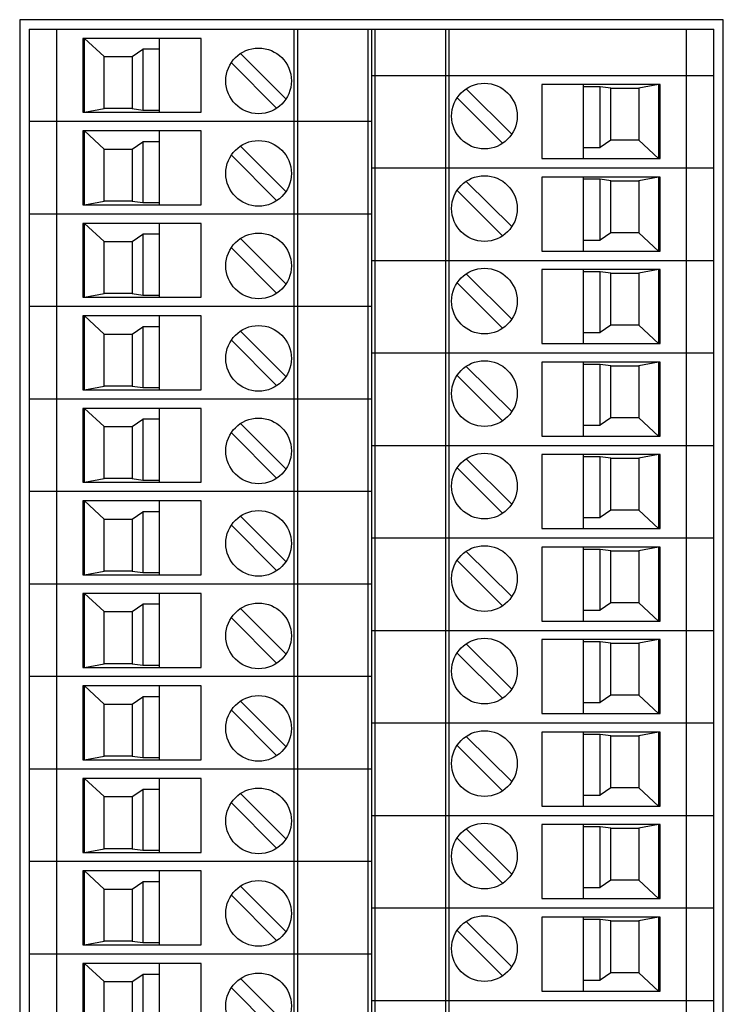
# Model space of a CAD drawing. Header units: inches. Extents: x 0 to 34, y 0 to 22.
# Tile 67 of 111: x 13.2 to 14.7, y 14 to 16.1. Entities that reach past the tile are written whole.
import ezdxf

# ---------------------------------------------------------------- set-up
doc = ezdxf.new("R2010")
doc.units = ezdxf.units.IN
doc.header["$LTSCALE"] = 1.87
doc.header["$MEASUREMENT"] = 0
doc.layers.get('0').update_dxf_attribs({"linetype": 'CONTINUOUS'})

msp = doc.modelspace()

# ---------------------------------------------------------------- linework, layer by layer
at = {"color": 7, "linetype": 'CONTINUOUS'}
for p, q in [((13.2043, 16.0635), (13.2043, 10.0196)), ((14.701, 16.0635), (13.2043, 16.0635)), ((14.701, 10.0196), (14.701, 16.0635)), ((13.2243, 16.0435), (13.2243, 10.0396)), ((13.2243, 16.0435), (14.681, 16.0435)), ((13.2833, 10.0396), (13.2833, 16.0435)), ((13.7873, 16.0435), (13.7873, 10.0396)), ((13.7951, 16.0435), (13.7951, 10.0396)), ((13.9448, 16.0435), (13.9448, 10.0396)), ((13.9526, 16.0435), (13.9526, 10.0396)), ((13.9605, 10.0396), (13.9605, 16.0435)), ((14.1101, 16.0435), (14.1101, 10.0396)), ((14.118, 10.0396), (14.118, 16.0435)), ((14.6219, 16.0435), (14.6219, 10.0396)), ((14.681, 10.0396), (14.681, 16.0435)), ((13.3385, 16.0238), (13.3385, 15.8664)), ((13.5904, 16.0238), (13.3385, 16.0238)), ((13.3424, 15.8664), (13.3424, 16.0238)), ((13.3424, 16.0238), (13.3837, 15.9849)), ((13.5018, 15.8664), (13.5018, 16.0238)), ((13.5904, 15.8664), (13.5904, 16.0238)), ((13.4437, 15.9849), (13.4664, 16.0005)), ((13.4664, 16.0005), (13.4664, 15.8711)), ((13.5018, 16.0005), (13.4664, 16.0005)), ((13.674, 15.9913), (13.7705, 15.8948)), ((13.3837, 15.8742), (13.3837, 15.9849)), ((13.3837, 15.9849), (13.4437, 15.9849)), ((13.4437, 15.9849), (13.4437, 15.8742)), ((13.6545, 15.9719), (13.7509, 15.8754)), ((13.9526, 15.9451), (14.681, 15.9451)), ((14.3148, 15.9254), (14.3148, 15.7679)), ((14.5668, 15.9254), (14.3148, 15.9254)), ((14.4034, 15.7679), (14.4034, 15.9254)), ((14.5629, 15.9254), (14.5215, 15.9175)), ((14.5629, 15.9254), (14.5629, 15.7679)), ((14.5668, 15.7679), (14.5668, 15.9254)), ((14.2508, 15.8199), (14.1543, 15.9164)), ((14.4389, 15.9207), (14.4034, 15.9207)), ((14.4389, 15.7913), (14.4389, 15.9207)), ((14.4616, 15.9175), (14.4389, 15.9207)), ((14.4616, 15.8069), (14.4616, 15.9175)), ((14.4616, 15.9175), (14.5215, 15.9175)), ((14.5215, 15.9175), (14.5215, 15.8069)), ((14.2313, 15.8005), (14.1348, 15.8969)), ((13.3385, 15.8664), (13.5904, 15.8664)), ((13.3424, 15.8664), (13.3837, 15.8742)), ((13.4437, 15.8742), (13.3837, 15.8742)), ((13.4437, 15.8742), (13.4664, 15.8711)), ((13.4664, 15.8711), (13.5018, 15.8711)), ((13.9526, 15.8467), (13.2243, 15.8467)), ((13.3385, 15.827), (13.3385, 15.6695)), ((13.5904, 15.827), (13.3385, 15.827)), ((13.3424, 15.6695), (13.3424, 15.827)), ((13.3424, 15.827), (13.3837, 15.788)), ((13.5018, 15.6695), (13.5018, 15.827)), ((13.5904, 15.6695), (13.5904, 15.827)), ((13.4437, 15.788), (13.4664, 15.8036)), ((13.4664, 15.8036), (13.4664, 15.6742)), ((13.5018, 15.8036), (13.4664, 15.8036)), ((14.4616, 15.8069), (14.4389, 15.7913)), ((14.5215, 15.8069), (14.4616, 15.8069)), ((14.5629, 15.7679), (14.5215, 15.8069)), ((13.3837, 15.6774), (13.3837, 15.788)), ((13.3837, 15.788), (13.4437, 15.788)), ((13.4437, 15.788), (13.4437, 15.6774)), ((13.674, 15.7944), (13.7705, 15.698)), ((14.4034, 15.7913), (14.4389, 15.7913)), ((13.6545, 15.775), (13.7509, 15.6785)), ((14.3148, 15.7679), (14.5668, 15.7679)), ((13.9526, 15.7482), (14.681, 15.7482)), ((14.2508, 15.6231), (14.1543, 15.7195)), ((14.5668, 15.7286), (14.3148, 15.7286)), ((14.3148, 15.7286), (14.3148, 15.5711)), ((14.4034, 15.5711), (14.4034, 15.7286)), ((14.4389, 15.7238), (14.4034, 15.7238)), ((14.4389, 15.5945), (14.4389, 15.7238)), ((14.4616, 15.7207), (14.4389, 15.7238)), ((14.4616, 15.7207), (14.5215, 15.7207)), ((14.4616, 15.6101), (14.4616, 15.7207)), ((14.5629, 15.7286), (14.5215, 15.7207)), ((14.5215, 15.7207), (14.5215, 15.6101)), ((14.5629, 15.7286), (14.5629, 15.5711)), ((14.5668, 15.5711), (14.5668, 15.7286)), ((14.2313, 15.6036), (14.1348, 15.7001)), ((13.3424, 15.6695), (13.3837, 15.6774)), ((13.4437, 15.6774), (13.3837, 15.6774)), ((13.4437, 15.6774), (13.4664, 15.6742)), ((13.4664, 15.6742), (13.5018, 15.6742)), ((13.3385, 15.6695), (13.5904, 15.6695)), ((13.9526, 15.6498), (13.2243, 15.6498)), ((13.3385, 15.6301), (13.3385, 15.4727)), ((13.5904, 15.6301), (13.3385, 15.6301)), ((13.3424, 15.4727), (13.3424, 15.6301)), ((13.3424, 15.6301), (13.3837, 15.5912)), ((13.5018, 15.4727), (13.5018, 15.6301)), ((13.5904, 15.4727), (13.5904, 15.6301)), ((13.3837, 15.4805), (13.3837, 15.5912)), ((13.3837, 15.5912), (13.4437, 15.5912)), ((13.4437, 15.5912), (13.4664, 15.6068)), ((13.4437, 15.5912), (13.4437, 15.4805)), ((13.4664, 15.6068), (13.4664, 15.4774)), ((13.5018, 15.6068), (13.4664, 15.6068)), ((13.674, 15.5976), (13.7705, 15.5011)), ((14.4034, 15.5945), (14.4389, 15.5945)), ((14.4616, 15.6101), (14.4389, 15.5945)), ((14.5215, 15.6101), (14.4616, 15.6101)), ((14.5629, 15.5711), (14.5215, 15.6101)), ((13.6545, 15.5782), (13.7509, 15.4817)), ((14.3148, 15.5711), (14.5668, 15.5711)), ((13.9526, 15.5514), (14.681, 15.5514)), ((14.5668, 15.5317), (14.3148, 15.5317)), ((14.3148, 15.5317), (14.3148, 15.3742)), ((14.4034, 15.3742), (14.4034, 15.5317)), ((14.4389, 15.527), (14.4034, 15.527)), ((14.4389, 15.3976), (14.4389, 15.527)), ((14.4616, 15.5238), (14.4389, 15.527)), ((14.5629, 15.5317), (14.5215, 15.5238)), ((14.5629, 15.5317), (14.5629, 15.3742)), ((14.5668, 15.3742), (14.5668, 15.5317)), ((14.2508, 15.4262), (14.1543, 15.5227)), ((14.4616, 15.5238), (14.5215, 15.5238)), ((14.4616, 15.4132), (14.4616, 15.5238)), ((14.5215, 15.5238), (14.5215, 15.4132)), ((14.2313, 15.4068), (14.1348, 15.5032)), ((13.3385, 15.4727), (13.5904, 15.4727)), ((13.3424, 15.4727), (13.3837, 15.4805)), ((13.4437, 15.4805), (13.3837, 15.4805)), ((13.4437, 15.4805), (13.4664, 15.4774)), ((13.4664, 15.4774), (13.5018, 15.4774)), ((13.9526, 15.453), (13.2243, 15.453)), ((13.3385, 15.4333), (13.3385, 15.2758)), ((13.5904, 15.4333), (13.3385, 15.4333)), ((13.3424, 15.2758), (13.3424, 15.4333)), ((13.3424, 15.4333), (13.3837, 15.3943)), ((13.5018, 15.2758), (13.5018, 15.4333)), ((13.5904, 15.2758), (13.5904, 15.4333)), ((13.4437, 15.3943), (13.4664, 15.4099)), ((13.4664, 15.4099), (13.4664, 15.2805)), ((13.5018, 15.4099), (13.4664, 15.4099)), ((13.674, 15.4007), (13.7705, 15.3043)), ((14.4616, 15.4132), (14.4389, 15.3976)), ((14.5215, 15.4132), (14.4616, 15.4132)), ((14.5629, 15.3742), (14.5215, 15.4132)), ((13.3837, 15.2837), (13.3837, 15.3943)), ((13.3837, 15.3943), (13.4437, 15.3943)), ((13.4437, 15.3943), (13.4437, 15.2837)), ((13.6545, 15.3813), (13.7509, 15.2848)), ((14.4034, 15.3976), (14.4389, 15.3976)), ((14.3148, 15.3742), (14.5668, 15.3742)), ((13.9526, 15.3545), (14.681, 15.3545)), ((14.2508, 15.2294), (14.1543, 15.3258)), ((14.5668, 15.3349), (14.3148, 15.3349)), ((14.3148, 15.3349), (14.3148, 15.1774)), ((14.4034, 15.1774), (14.4034, 15.3349)), ((14.4389, 15.3301), (14.4034, 15.3301)), ((14.4616, 15.327), (14.4389, 15.3301)), ((14.4389, 15.2008), (14.4389, 15.3301)), ((14.4616, 15.327), (14.5215, 15.327)), ((14.4616, 15.2164), (14.4616, 15.327)), ((14.5629, 15.3349), (14.5215, 15.327)), ((14.5215, 15.327), (14.5215, 15.2164)), ((14.5629, 15.3349), (14.5629, 15.1774)), ((14.5668, 15.1774), (14.5668, 15.3349)), ((14.2313, 15.2099), (14.1348, 15.3064)), ((13.3385, 15.2758), (13.5904, 15.2758)), ((13.3424, 15.2758), (13.3837, 15.2837)), ((13.4437, 15.2837), (13.3837, 15.2837)), ((13.4437, 15.2837), (13.4664, 15.2805)), ((13.4664, 15.2805), (13.5018, 15.2805)), ((13.9526, 15.2561), (13.2243, 15.2561)), ((13.3385, 15.2364), (13.3385, 15.079)), ((13.5904, 15.2364), (13.3385, 15.2364)), ((13.3424, 15.079), (13.3424, 15.2364)), ((13.3424, 15.2364), (13.3837, 15.1975)), ((13.5018, 15.079), (13.5018, 15.2364)), ((13.5904, 15.079), (13.5904, 15.2364)), ((13.4437, 15.1975), (13.4664, 15.2131)), ((13.4664, 15.2131), (13.4664, 15.0837)), ((13.5018, 15.2131), (13.4664, 15.2131)), ((14.4616, 15.2164), (14.4389, 15.2008)), ((14.5215, 15.2164), (14.4616, 15.2164)), ((14.5629, 15.1774), (14.5215, 15.2164)), ((13.3837, 15.0868), (13.3837, 15.1975)), ((13.3837, 15.1975), (13.4437, 15.1975)), ((13.4437, 15.1975), (13.4437, 15.0868)), ((13.674, 15.2039), (13.7705, 15.1074)), ((14.4034, 15.2008), (14.4389, 15.2008)), ((13.6545, 15.1845), (13.7509, 15.088)), ((14.3148, 15.1774), (14.5668, 15.1774)), ((13.9526, 15.1577), (14.681, 15.1577)), ((14.2508, 15.0325), (14.1543, 15.129)), ((14.5668, 15.138), (14.3148, 15.138)), ((14.3148, 15.138), (14.3148, 14.9805)), ((14.4034, 14.9805), (14.4034, 15.138)), ((14.4389, 15.1333), (14.4034, 15.1333)), ((14.4616, 15.1301), (14.4389, 15.1333)), ((14.4389, 15.0039), (14.4389, 15.1333)), ((14.4616, 15.1301), (14.5215, 15.1301)), ((14.4616, 15.0195), (14.4616, 15.1301)), ((14.5629, 15.138), (14.5215, 15.1301)), ((14.5215, 15.1301), (14.5215, 15.0195)), ((14.5629, 15.138), (14.5629, 14.9805)), ((14.5668, 14.9805), (14.5668, 15.138)), ((14.2313, 15.0131), (14.1348, 15.1095)), ((13.3424, 15.079), (13.3837, 15.0868)), ((13.4437, 15.0868), (13.3837, 15.0868)), ((13.4437, 15.0868), (13.4664, 15.0837)), ((13.3385, 15.079), (13.5904, 15.079)), ((13.4664, 15.0837), (13.5018, 15.0837)), ((13.9526, 15.0593), (13.2243, 15.0593)), ((13.3385, 15.0396), (13.3385, 14.8821)), ((13.5904, 15.0396), (13.3385, 15.0396)), ((13.3424, 14.8821), (13.3424, 15.0396)), ((13.3424, 15.0396), (13.3837, 15.0006)), ((13.5018, 14.8821), (13.5018, 15.0396)), ((13.5904, 14.8821), (13.5904, 15.0396)), ((13.4437, 15.0006), (13.4664, 15.0162)), ((13.4664, 15.0162), (13.4664, 14.8868)), ((13.5018, 15.0162), (13.4664, 15.0162)), ((13.674, 15.007), (13.7705, 14.9106)), ((14.4034, 15.0039), (14.4389, 15.0039)), ((14.4616, 15.0195), (14.4389, 15.0039)), ((14.5215, 15.0195), (14.4616, 15.0195)), ((14.5629, 14.9805), (14.5215, 15.0195)), ((13.3837, 14.89), (13.3837, 15.0006)), ((13.3837, 15.0006), (13.4437, 15.0006)), ((13.4437, 15.0006), (13.4437, 14.89)), ((13.6545, 14.9876), (13.7509, 14.8911)), ((13.9526, 14.9608), (14.681, 14.9608)), ((14.3148, 14.9805), (14.5668, 14.9805)), ((14.5668, 14.9412), (14.3148, 14.9412)), ((14.3148, 14.9412), (14.3148, 14.7837)), ((14.4034, 14.7837), (14.4034, 14.9412)), ((14.5629, 14.9412), (14.5215, 14.9333)), ((14.5629, 14.9412), (14.5629, 14.7837)), ((14.5668, 14.7837), (14.5668, 14.9412)), ((14.2508, 14.8357), (14.1543, 14.9321)), ((14.4389, 14.9364), (14.4034, 14.9364)), ((14.4616, 14.9333), (14.4389, 14.9364)), ((14.4389, 14.8071), (14.4389, 14.9364)), ((14.4616, 14.9333), (14.5215, 14.9333)), ((14.4616, 14.8227), (14.4616, 14.9333)), ((14.5215, 14.9333), (14.5215, 14.8227)), ((14.2313, 14.8162), (14.1348, 14.9127)), ((13.3385, 14.8821), (13.5904, 14.8821)), ((13.3424, 14.8821), (13.3837, 14.89)), ((13.4437, 14.89), (13.3837, 14.89)), ((13.4437, 14.89), (13.4664, 14.8868)), ((13.4664, 14.8868), (13.5018, 14.8868)), ((13.9526, 14.8624), (13.2243, 14.8624)), ((13.3385, 14.8427), (13.3385, 14.6853)), ((13.5904, 14.8427), (13.3385, 14.8427)), ((13.3424, 14.6853), (13.3424, 14.8427)), ((13.3424, 14.8427), (13.3837, 14.8038)), ((13.5018, 14.6853), (13.5018, 14.8427)), ((13.5904, 14.6853), (13.5904, 14.8427)), ((13.4437, 14.8038), (13.4664, 14.8194)), ((13.4664, 14.8194), (13.4664, 14.69)), ((13.5018, 14.8194), (13.4664, 14.8194)), ((14.4616, 14.8227), (14.4389, 14.8071)), ((14.5215, 14.8227), (14.4616, 14.8227)), ((14.5629, 14.7837), (14.5215, 14.8227)), ((13.3837, 14.6931), (13.3837, 14.8038)), ((13.3837, 14.8038), (13.4437, 14.8038)), ((13.4437, 14.8038), (13.4437, 14.6931)), ((13.674, 14.8102), (13.7705, 14.7137)), ((14.4034, 14.8071), (14.4389, 14.8071)), ((13.6545, 14.7908), (13.7509, 14.6943)), ((14.3148, 14.7837), (14.5668, 14.7837)), ((13.9526, 14.764), (14.681, 14.764)), ((14.2508, 14.6388), (14.1543, 14.7353)), ((14.5668, 14.7443), (14.3148, 14.7443)), ((14.3148, 14.7443), (14.3148, 14.5868)), ((14.4034, 14.5868), (14.4034, 14.7443)), ((14.4389, 14.7396), (14.4034, 14.7396)), ((14.4616, 14.7364), (14.4389, 14.7396)), ((14.4389, 14.6102), (14.4389, 14.7396)), ((14.4616, 14.7364), (14.5215, 14.7364)), ((14.4616, 14.6258), (14.4616, 14.7364)), ((14.5629, 14.7443), (14.5215, 14.7364)), ((14.5215, 14.7364), (14.5215, 14.6258)), ((14.5629, 14.7443), (14.5629, 14.5868)), ((14.5668, 14.5868), (14.5668, 14.7443)), ((14.2313, 14.6194), (14.1348, 14.7158)), ((13.3424, 14.6853), (13.3837, 14.6931)), ((13.4437, 14.6931), (13.3837, 14.6931)), ((13.4437, 14.6931), (13.4664, 14.69)), ((13.4664, 14.69), (13.5018, 14.69)), ((13.3385, 14.6853), (13.5904, 14.6853)), ((13.9526, 14.6656), (13.2243, 14.6656)), ((13.5904, 14.6459), (13.3385, 14.6459)), ((13.3385, 14.6459), (13.3385, 14.4884)), ((13.3424, 14.4884), (13.3424, 14.6459)), ((13.3424, 14.6459), (13.3837, 14.6069)), ((13.5018, 14.4884), (13.5018, 14.6459)), ((13.5904, 14.4884), (13.5904, 14.6459)), ((14.4616, 14.6258), (14.4389, 14.6102)), ((14.5215, 14.6258), (14.4616, 14.6258)), ((14.5629, 14.5868), (14.5215, 14.6258)), ((13.3837, 14.6069), (13.4437, 14.6069)), ((13.3837, 14.4963), (13.3837, 14.6069)), ((13.4437, 14.6069), (13.4664, 14.6225)), ((13.4437, 14.6069), (13.4437, 14.4963)), ((13.5018, 14.6225), (13.4664, 14.6225)), ((13.4664, 14.6225), (13.4664, 14.4931)), ((13.674, 14.6133), (13.7705, 14.5169)), ((14.4034, 14.6102), (14.4389, 14.6102)), ((13.6545, 14.5939), (13.7509, 14.4974)), ((14.3148, 14.5868), (14.5668, 14.5868)), ((13.9526, 14.5671), (14.681, 14.5671)), ((14.5668, 14.5475), (14.3148, 14.5475)), ((14.3148, 14.5475), (14.3148, 14.39)), ((14.4034, 14.39), (14.4034, 14.5475)), ((14.4389, 14.5427), (14.4034, 14.5427)), ((14.4616, 14.5396), (14.4389, 14.5427)), ((14.4389, 14.4134), (14.4389, 14.5427)), ((14.5629, 14.5475), (14.5215, 14.5396)), ((14.5629, 14.5475), (14.5629, 14.39)), ((14.5668, 14.39), (14.5668, 14.5475)), ((14.2508, 14.442), (14.1543, 14.5384)), ((14.4616, 14.5396), (14.5215, 14.5396)), ((14.4616, 14.429), (14.4616, 14.5396)), ((14.5215, 14.5396), (14.5215, 14.429)), ((14.2313, 14.4225), (14.1348, 14.519)), ((13.3385, 14.4884), (13.5904, 14.4884)), ((13.3424, 14.4884), (13.3837, 14.4963)), ((13.4437, 14.4963), (13.3837, 14.4963)), ((13.4437, 14.4963), (13.4664, 14.4931)), ((13.4664, 14.4931), (13.5018, 14.4931)), ((13.9526, 14.4687), (13.2243, 14.4687)), ((13.5904, 14.449), (13.3385, 14.449)), ((13.3385, 14.449), (13.3385, 14.2916)), ((13.3424, 14.2916), (13.3424, 14.449)), ((13.3424, 14.449), (13.3837, 14.4101)), ((13.5018, 14.2916), (13.5018, 14.449)), ((13.5904, 14.2916), (13.5904, 14.449)), ((13.4437, 14.4101), (13.4664, 14.4256)), ((13.5018, 14.4256), (13.4664, 14.4256)), ((13.4664, 14.4256), (13.4664, 14.2963)), ((13.674, 14.4165), (13.7705, 14.32)), ((14.4616, 14.429), (14.4389, 14.4134)), ((14.5215, 14.429), (14.4616, 14.429)), ((14.5629, 14.39), (14.5215, 14.429)), ((13.3837, 14.4101), (13.4437, 14.4101)), ((13.3837, 14.2994), (13.3837, 14.4101)), ((13.4437, 14.4101), (13.4437, 14.2994)), ((13.6545, 14.3971), (13.7509, 14.3006)), ((14.4034, 14.4134), (14.4389, 14.4134)), ((14.3148, 14.39), (14.5668, 14.39)), ((13.9526, 14.3703), (14.681, 14.3703)), ((14.2508, 14.2451), (14.1543, 14.3416)), ((14.5668, 14.3506), (14.3148, 14.3506)), ((14.3148, 14.3506), (14.3148, 14.1931)), ((14.4034, 14.1931), (14.4034, 14.3506)), ((14.4389, 14.3459), (14.4034, 14.3459)), ((14.4616, 14.3427), (14.4389, 14.3459)), ((14.4389, 14.2165), (14.4389, 14.3459)), ((14.4616, 14.3427), (14.5215, 14.3427)), ((14.4616, 14.2321), (14.4616, 14.3427)), ((14.5629, 14.3506), (14.5215, 14.3427)), ((14.5215, 14.3427), (14.5215, 14.2321)), ((14.5629, 14.3506), (14.5629, 14.1931)), ((14.5668, 14.1931), (14.5668, 14.3506)), ((14.2313, 14.2257), (14.1348, 14.3221)), ((13.3385, 14.2916), (13.5904, 14.2916)), ((13.3424, 14.2916), (13.3837, 14.2994)), ((13.4437, 14.2994), (13.3837, 14.2994)), ((13.4437, 14.2994), (13.4664, 14.2963)), ((13.4664, 14.2963), (13.5018, 14.2963)), ((13.9526, 14.2719), (13.2243, 14.2719)), ((13.5904, 14.2522), (13.3385, 14.2522)), ((13.3385, 14.2522), (13.3385, 14.0947)), ((13.3424, 14.0947), (13.3424, 14.2522)), ((13.3424, 14.2522), (13.3837, 14.2132)), ((13.5018, 14.0947), (13.5018, 14.2522)), ((13.5904, 14.0947), (13.5904, 14.2522)), ((13.4437, 14.2132), (13.4664, 14.2288)), ((13.5018, 14.2288), (13.4664, 14.2288)), ((13.4664, 14.2288), (13.4664, 14.0994)), ((14.4616, 14.2321), (14.4389, 14.2165)), ((14.5215, 14.2321), (14.4616, 14.2321)), ((14.5629, 14.1931), (14.5215, 14.2321)), ((13.3837, 14.2132), (13.4437, 14.2132)), ((13.3837, 14.1026), (13.3837, 14.2132)), ((13.4437, 14.2132), (13.4437, 14.1026)), ((13.674, 14.2196), (13.7705, 14.1232)), ((14.4034, 14.2165), (14.4389, 14.2165)), ((13.6545, 14.2002), (13.7509, 14.1037)), ((14.3148, 14.1931), (14.5668, 14.1931)), ((13.9526, 14.1734), (14.681, 14.1734)), ((14.2508, 14.0482), (14.1543, 14.1447)), ((14.5668, 14.1538), (14.3148, 14.1538)), ((14.3148, 14.1538), (14.3148, 13.9963)), ((14.4034, 13.9963), (14.4034, 14.1538)), ((14.4389, 14.149), (14.4034, 14.149)), ((14.4616, 14.1459), (14.4389, 14.149)), ((14.4389, 14.0197), (14.4389, 14.149)), ((14.4616, 14.1459), (14.5215, 14.1459)), ((14.4616, 14.0353), (14.4616, 14.1459)), ((14.5629, 14.1538), (14.5215, 14.1459)), ((14.5215, 14.1459), (14.5215, 14.0353)), ((14.5629, 14.1538), (14.5629, 13.9963)), ((14.5668, 13.9963), (14.5668, 14.1538)), ((14.2313, 14.0288), (14.1348, 14.1253)), ((13.3424, 14.0947), (13.3837, 14.1026)), ((13.4437, 14.1026), (13.3837, 14.1026)), ((13.4437, 14.1026), (13.4664, 14.0994)), ((13.3385, 14.0947), (13.5904, 14.0947)), ((13.4664, 14.0994), (13.5018, 14.0994)), ((13.9526, 14.075), (13.2243, 14.075)), ((13.5904, 14.0553), (13.3385, 14.0553)), ((13.3385, 14.0553), (13.3385, 13.8979)), ((13.3424, 13.8979), (13.3424, 14.0553)), ((13.3424, 14.0553), (13.3837, 14.0164)), ((13.5018, 13.8979), (13.5018, 14.0553)), ((13.5904, 13.8979), (13.5904, 14.0553)), ((13.4437, 14.0164), (13.4664, 14.0319)), ((13.5018, 14.0319), (13.4664, 14.0319)), ((13.4664, 14.0319), (13.4664, 13.9026)), ((13.674, 14.0228), (13.7705, 13.9263)), ((14.4034, 14.0197), (14.4389, 14.0197)), ((14.4616, 14.0353), (14.4389, 14.0197)), ((14.5215, 14.0353), (14.4616, 14.0353)), ((14.5629, 13.9963), (14.5215, 14.0353)), ((13.3837, 14.0164), (13.4437, 14.0164)), ((13.3837, 13.9057), (13.3837, 14.0164)), ((13.4437, 14.0164), (13.4437, 13.9057)), ((13.6545, 14.0034), (13.7509, 13.9069)), ((13.9526, 13.9766), (14.681, 13.9766)), ((14.3148, 13.9963), (14.5668, 13.9963))]:
    msp.add_line(p, q, dxfattribs=at)
for centre in [(13.7125, 15.9333), (14.1928, 15.8584), (13.7125, 15.7365), (14.1928, 15.6616), (13.7125, 15.5396), (14.1928, 15.4647), (13.7125, 15.3428), (14.1928, 15.2679), (13.7125, 15.1459), (14.1928, 15.071), (13.7125, 14.9491), (14.1928, 14.8742), (13.7125, 14.7522), (14.1928, 14.6773), (13.7125, 14.5554), (14.1928, 14.4805), (13.7125, 14.3585), (14.1928, 14.2836), (13.7125, 14.1617), (14.1928, 14.0868), (13.7125, 13.9648)]:
    msp.add_circle(centre, 0.0699, dxfattribs=at)

doc.saveas('drawing.dxf')
